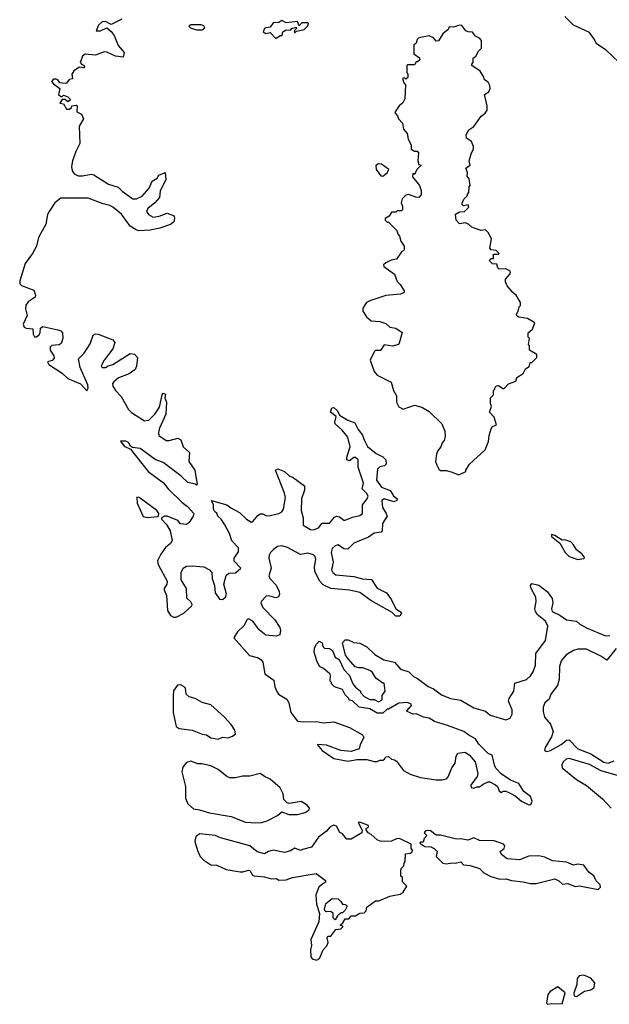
# Model space of a CAD drawing. Extents: x 2494159 to 2685562, y 773219 to 915170.
# Tile 23 of 201: x 2516151 to 2520232, y 871018 to 877832. Entities that reach past the tile are written whole.
import ezdxf

# ---------------------------------------------------------------- set-up
doc = ezdxf.new("R2010")
doc.units = 0

msp = doc.modelspace()

# ---------------------------------------------------------------- linework, layer by layer
at = {"layer": '0CON10XD'}
for points in [[(2516858, 877835), (2516785, 877798.8), (2516745, 877820), (2516721.7, 877818.3), (2516696.7, 877795), (2516680, 877755), (2516710, 877755), (2516755, 877776.7), (2516785, 877751.2), (2516805, 877722), (2516833.4, 877653.4), (2516874, 877605), (2516866.7, 877573.3), (2516815, 877578.8), (2516755, 877607.5), (2516735, 877610), (2516675, 877586), (2516605, 877592.5), (2516585, 877580), (2516582.5, 877565), (2516570, 877535), (2516581.7, 877521.7), (2516596.4, 877516.4), (2516600, 877505), (2516595, 877500), (2516565, 877502.5), (2516525, 877477.5), (2516513.3, 877455), (2516516.4, 877423.6), (2516493, 877417), (2516476.4, 877393.6), (2516465, 877390), (2516430, 877395), (2516415.9, 877415.9), (2516405, 877421.2), (2516385, 877420), (2516372.5, 877405), (2516385, 877387.5), (2516430, 877355), (2516420, 877315), (2516435, 877300), (2516445, 877300), (2516455, 877310), (2516485, 877297.5), (2516497.5, 877285), (2516500, 877275), (2516485, 877262.5), (2516465, 877280), (2516445, 877280), (2516430, 877255), (2516455, 877250), (2516475, 877212.5), (2516497, 877213), (2516510, 877225), (2516513, 877237), (2516545, 877240), (2516550, 877235), (2516547.5, 877195), (2516579.3, 877179.3), (2516592.5, 877145), (2516562.5, 877095), (2516568.8, 876975), (2516539.7, 876920.3), (2516516.7, 876855), (2516510, 876815), (2516515, 876786.7), (2516528.8, 876765), (2516555, 876752.5), (2516585, 876752.1), (2516645, 876763.5), (2516665, 876758.9), (2516765, 876692.7), (2516832.2, 876672.2), (2516860, 876645), (2516935, 876591.1), (2516958.9, 876591.1), (2516998.3, 876611.7), (2517048, 876665)], [(2517415, 877762.5), (2517432.5, 877775), (2517425, 877790), (2517407.5, 877797.5), (2517337, 877797), (2517323, 877787), (2517332.5, 877775), (2517375, 877762.9), (2517415, 877762.5)], [(2517925, 877702.5), (2517955, 877722.5), (2517968.3, 877721.7), (2517973, 877747), (2517995, 877762.5), (2518025, 877760), (2518035, 877770), (2518065, 877780), (2518068.3, 877771.7), (2518050, 877755), (2518055, 877740), (2518068.3, 877751.7), (2518120, 877765), (2518145, 877790), (2518150, 877805), (2518145, 877810), (2518105, 877810), (2518085, 877790), (2518075, 877820), (2517995, 877810), (2517965, 877827.5), (2517945, 877812.5), (2517905, 877810), (2517885, 877780), (2517855, 877776.7), (2517845, 877770), (2517837, 877747), (2517855, 877736.7), (2517885, 877742.5), (2517925, 877702.5)], [(2519195, 874683.3), (2519240, 874705), (2519240, 874715), (2519263.6, 874756.4), (2519373.3, 874855), (2519397, 874913), (2519400, 874955), (2519415, 875000), (2519423.6, 875016.4), (2519451.7, 875028.3), (2519435, 875080), (2519402.5, 875115), (2519417.5, 875155), (2519410, 875175), (2519410, 875215), (2519430, 875235), (2519430, 875265), (2519438.3, 875271.7), (2519441.7, 875288.3), (2519451.7, 875298.3), (2519465, 875300), (2519495, 875280), (2519505, 875280), (2519535, 875312.5), (2519585, 875330), (2519592.5, 875355), (2519636.4, 875383.6), (2519652.5, 875415), (2519678.3, 875431.7), (2519685, 875460), (2519695, 875460), (2519730, 875495), (2519730, 875515), (2519680, 875545), (2519680, 875575), (2519672.5, 875585), (2519680, 875625), (2519670, 875635), (2519670, 875665), (2519700, 875690), (2519717.5, 875735), (2519665, 875763.3), (2519605, 875772.5), (2519591.7, 875781.7), (2519590, 875795), (2519602.5, 875815), (2519607.5, 875845), (2519616.7, 875855), (2519617.5, 875875), (2519587.5, 875925), (2519563.6, 875943.6), (2519525, 875990), (2519513, 876017), (2519513, 876037), (2519545, 876072.5), (2519547.5, 876085), (2519543, 876093), (2519515, 876107.5), (2519470, 876105), (2519460, 876115), (2519455, 876140), (2519423, 876143), (2519405, 876160), (2519403, 876167), (2519415, 876180), (2519430, 876180), (2519431.7, 876208.3), (2519465, 876210), (2519470, 876215), (2519450, 876235), (2519415, 876240), (2519405, 876250), (2519417.5, 876315), (2519395, 876360), (2519375, 876377.5), (2519345, 876372.5), (2519305, 876387.5), (2519280, 876395), (2519260, 876415), (2519236.4, 876426.4), (2519195, 876420), (2519173.3, 876445), (2519167.5, 876485), (2519195, 876502.5), (2519230, 876505), (2519260, 876535), (2519255, 876550), (2519223, 876543), (2519213, 876553), (2519213, 876563), (2519225, 876590), (2519250, 876615), (2519250, 876625), (2519260, 876635), (2519262.5, 876675), (2519270, 876685), (2519261.7, 876731.7), (2519248.3, 876748.3), (2519250, 876775), (2519240, 876805), (2519270, 876825), (2519262.5, 876855), (2519278.3, 876911.7), (2519292.5, 876935), (2519292.5, 876955), (2519279.3, 876989.3), (2519245, 877012.5), (2519241.2, 877035), (2519260.7, 877069.3), (2519295, 877092.5), (2519346.2, 877165), (2519373.9, 877186.1), (2519387, 877207), (2519386.4, 877236.4), (2519367.5, 877315), (2519398.3, 877331.7), (2519406.7, 877355), (2519406.4, 877376.4), (2519395, 877400), (2519367.5, 877415), (2519363.6, 877433.6), (2519337.5, 877475), (2519280, 877515), (2519280, 877525), (2519290, 877535), (2519290, 877565), (2519309.3, 877580.7), (2519327.5, 877615), (2519347.5, 877635), (2519347.3, 877687.3), (2519335, 877703.3), (2519307.3, 877717.3), (2519285, 877746.7), (2519255, 877747.5), (2519240, 877755), (2519212.5, 877792.5), (2519195, 877793.3), (2519155, 877781.2), (2519125, 877782.5), (2519115.9, 877764.1), (2519080, 877735), (2519050, 877685), (2519033.9, 877683.9), (2519015, 877707.5), (2518985, 877720), (2518915, 877707.5), (2518902.5, 877695), (2518895, 877670), (2518880, 877655), (2518880, 877595), (2518918.3, 877568.3), (2518920, 877555), (2518905, 877540), (2518895, 877540), (2518885, 877520), (2518835, 877520), (2518830, 877515), (2518830, 877465), (2518837.5, 877455), (2518837, 877433), (2518825, 877420), (2518815, 877430), (2518800, 877425), (2518810, 877395), (2518821.7, 877381.7), (2518817.5, 877285), (2518803, 877257), (2518777.5, 877235), (2518750, 877195), (2518750, 877185), (2518767, 877167), (2518772.5, 877145), (2518800, 877115), (2518807.5, 877075), (2518832.5, 877045), (2518840, 877005), (2518862, 876965), (2518860, 876935), (2518885, 876922.5), (2518901.7, 876921.7), (2518911.7, 876911.7), (2518907.5, 876855), (2518915, 876830), (2518930, 876825), (2518900, 876795), (2518885, 876760), (2518871.7, 876768.3), (2518870, 876745), (2518917.5, 876685), (2518929.3, 876649.3), (2518929.3, 876620.7), (2518915, 876602.5), (2518893.6, 876603.6), (2518841.7, 876621.7), (2518823, 876617), (2518798.3, 876591.7), (2518792.5, 876565), (2518801.7, 876541.7), (2518800, 876515), (2518795, 876510), (2518765, 876510), (2518755, 876500), (2518725, 876500), (2518708.3, 876471.7), (2518680, 876455), (2518680, 876445), (2518695, 876430), (2518705, 876430), (2518760, 876375), (2518770, 876345), (2518780, 876335), (2518788.3, 876298.3), (2518812.5, 876265), (2518812.5, 876245), (2518810, 876235), (2518793.6, 876226.4), (2518760, 876175), (2518723, 876167), (2518685, 876150), (2518670, 876135), (2518672.5, 876125), (2518745, 876070), (2518765, 876020), (2518785, 876000), (2518812.5, 875955), (2518812.5, 875945), (2518787.7, 875932.3), (2518685, 875923.3), (2518575, 875886.7), (2518552.5, 875875), (2518526.2, 875835), (2518526.2, 875815), (2518552.5, 875775), (2518585, 875747.5), (2518643, 875743), (2518685, 875730), (2518713.9, 875703.9), (2518755, 875696.7), (2518797.5, 875667.5), (2518777, 875593), (2518770, 875585), (2518735, 875573.3), (2518675, 875582.5), (2518648.3, 875541.7), (2518615, 875542), (2518605, 875534), (2518578, 875475), (2518605, 875398), (2518625, 875372.9), (2518722.6, 875322.6), (2518739.2, 875265), (2518758.3, 875228.3), (2518760, 875185), (2518775, 875153.3), (2518805, 875136.7), (2518885, 875163.8), (2518935, 875149.2), (2518985, 875120.8), (2519073.3, 875035), (2519093.3, 874985), (2519096.4, 874946.4), (2519089.5, 874920.5), (2519075, 874902.5), (2519066.2, 874875), (2519043.3, 874845), (2519036.7, 874825), (2519030, 874775), (2519038.3, 874748.3), (2519051.7, 874721.7), (2519065, 874712.5), (2519105, 874711.2), (2519145, 874701.2), (2519183.3, 874683.3), (2519195, 874683.3)], [(2520297.4, 877537.4), (2520211.3, 877621.3), (2520144, 877665), (2520130.5, 877695), (2520094.2, 877744.2), (2519985, 877794.7), (2519925, 877853.1)], [(2518665, 876750), (2518695, 876771.2), (2518706.2, 876795), (2518655, 876832), (2518634.4, 876835.6), (2518617.5, 876822.5), (2518618, 876795), (2518650.5, 876750.5), (2518665, 876750)], [(2517048, 876665), (2517068.8, 876715), (2517102.5, 876735), (2517115, 876756.7), (2517157.5, 876775), (2517163.8, 876725), (2517124.5, 876645), (2517118.2, 876601.8), (2517086, 876564), (2517038.9, 876525), (2517029.4, 876505), (2517043.3, 876483.3), (2517075, 876464.4), (2517117.8, 876472.2), (2517172.5, 876492.5), (2517220, 876475), (2517223.3, 876455), (2517217.5, 876432.5), (2517195.4, 876414.6), (2517121.4, 876388.6), (2517055.5, 876375.5), (2516975, 876371.4), (2516957.1, 876377.1), (2516915, 876404), (2516855.6, 876485), (2516795, 876535.4), (2516775, 876547.1), (2516728, 876558), (2516625, 876596.9), (2516435, 876595.8), (2516395.3, 876565), (2516355.4, 876505), (2516345, 876483.8), (2516332.2, 876417.8), (2516281.2, 876325), (2516267.9, 876265), (2516240.4, 876215), (2516190.2, 876145), (2516151.4, 876025), (2516153.2, 876005), (2516162.9, 875992.9), (2516249.7, 875959.7), (2516260, 875925), (2516258.5, 875911.5), (2516210.1, 875879.9), (2516194.8, 875855.2), (2516192, 875832), (2516202.1, 875785), (2516176.4, 875725), (2516182.2, 875705), (2516196.2, 875696.2), (2516243.2, 875693.2), (2516245.5, 875655), (2516255, 875637.1), (2516265, 875636.7), (2516285, 875649.4), (2516292.5, 875665), (2516295, 875697.5), (2516311.1, 875708.9), (2516415, 875686.7), (2516435, 875678.9), (2516447.5, 875665), (2516449.5, 875625), (2516438, 875592), (2516425, 875582.5), (2516375, 875576.2), (2516362.1, 875565), (2516362.3, 875545), (2516387.8, 875505), (2516389.7, 875490.3), (2516375.6, 875474.4), (2516344.2, 875465), (2516352.9, 875445), (2516445.4, 875385.4), (2516485, 875348.5), (2516571.3, 875311.3), (2516615, 875262.5), (2516624.2, 875285), (2516623.1, 875305), (2516569.6, 875425), (2516558.9, 875485), (2516596.5, 875525), (2516640.2, 875589.8), (2516660.6, 875649.4), (2516675, 875658.1), (2516695, 875655.5), (2516795, 875616.2), (2516808.8, 875598.8), (2516795, 875554), (2516735.6, 875475), (2516720, 875445), (2516716.2, 875435), (2516721.2, 875425), (2516745, 875424.4), (2516763.3, 875436.7), (2516796.2, 875445), (2516915, 875522.9), (2516945, 875518), (2516965.8, 875495), (2516960, 875435), (2516949.7, 875410.3), (2516908.4, 875381.6), (2516835, 875353.2), (2516802.1, 875325), (2516794.6, 875315), (2516796.4, 875295), (2516815.5, 875265), (2516852.9, 875225), (2516904.1, 875134.1), (2516925, 875112.5), (2517015, 875055.4), (2517045, 875061.1), (2517087.3, 875102.7), (2517119.8, 875150.2), (2517136.7, 875235), (2517145, 875246.7), (2517160.7, 875240.7), (2517156.7, 875215), (2517167.5, 875185), (2517162.1, 875102.1), (2517119.7, 875005), (2517112.2, 874975), (2517114.6, 874955), (2517165, 874920.8), (2517185, 874919.6), (2517245, 874935.8), (2517265.7, 874925), (2517284, 874875), (2517326.2, 874836.2), (2517323.2, 874775), (2517362.5, 874715), (2517380, 874615), (2517375, 874610), (2517367.5, 874617.5), (2517315, 874628), (2517266, 874676), (2517145, 874766.7), (2517089.1, 874789.1), (2516985, 874864.4), (2516931.7, 874871.7), (2516919.3, 874879.3), (2516903.8, 874905), (2516886.2, 874915), (2516850, 874915), (2516875, 874880), (2516918.8, 874858.8), (2517040.8, 874705), (2517146, 874626), (2517180, 874585), (2517275, 874491.4), (2517313.2, 874463.2), (2517356.2, 874415), (2517352, 874395), (2517325, 874352.5), (2517305, 874337.5), (2517263.8, 874343.8), (2517245.7, 874365.7), (2517172.5, 874395), (2517153.3, 874396.7), (2517132.5, 874385), (2517133.3, 874375), (2517168.3, 874338.3), (2517192.9, 874295), (2517206.4, 874226.4), (2517195, 874206.7), (2517161.4, 874178.6), (2517127.3, 874132.7), (2517105, 874087.5), (2517110.9, 874060.9), (2517171.3, 873945), (2517170.4, 873925), (2517152.5, 873895), (2517152.5, 873885), (2517167.6, 873847.6), (2517175, 873743.8), (2517195, 873708.8), (2517215, 873698), (2517235, 873695.8), (2517287.5, 873725), (2517342, 873775), (2517345.7, 873785), (2517335, 873804), (2517308.5, 873828.5), (2517305.7, 873895), (2517270, 873955), (2517268.6, 874005), (2517282, 874035), (2517305, 874049.2), (2517345, 874053.1), (2517425, 874044.4), (2517465.5, 874025.5), (2517481.4, 874005), (2517483.8, 873965), (2517498.8, 873915), (2517504.5, 873865), (2517535, 873822.2), (2517555, 873819.5), (2517575.5, 873835), (2517583.5, 873855), (2517564.6, 873925), (2517580.6, 873985), (2517598.7, 874001.3), (2517645, 874004), (2517682, 874035), (2517636.7, 874085), (2517635.6, 874105), (2517645, 874118.1), (2517665, 874150), (2517666.4, 874176.4), (2517619.4, 874225), (2517604.2, 874275), (2517571.8, 874335), (2517545, 874374.4), (2517522.5, 874395), (2517516.4, 874416.4), (2517502.5, 874425), (2517493.6, 874443.6), (2517493.3, 874475), (2517480, 874505), (2517585, 874473.8), (2517612.6, 874452.6), (2517672.2, 874422.2), (2517721.4, 874375), (2517755, 874354.4), (2517765, 874358.1), (2517798.8, 874401.2), (2517815, 874412.7), (2517835, 874412.1), (2517855, 874400.4), (2517875, 874397.5), (2517945.8, 874415), (2517965, 874426.7), (2517977.3, 874445), (2517990.3, 874525), (2517984.6, 874555), (2517922.5, 874715), (2517937.5, 874722.5), (2517985, 874704.2), (2518016.2, 874676.2), (2518043.2, 874663.2), (2518122.2, 874605), (2518123.7, 874576.3), (2518102.3, 874515), (2518098.8, 874435), (2518113.8, 874385), (2518113.8, 874333.8), (2518164.8, 874304.8), (2518185, 874300.9), (2518220.5, 874315), (2518245, 874348.1), (2518295, 874347.5), (2518330.7, 874389.2), (2518344, 874396), (2518365, 874390.9), (2518395, 874368.2), (2518405, 874368.5), (2518455, 874389.2), (2518505, 874399.5), (2518524.4, 874415), (2518523.1, 874475), (2518557.3, 874515), (2518563.2, 874535), (2518552.9, 874555), (2518521.1, 874585), (2518531.5, 874625), (2518494.5, 874734.5), (2518493.1, 874785), (2518475, 874801.4), (2518465, 874801.4), (2518435, 874778.8), (2518416.7, 874785), (2518415.8, 874805), (2518438.5, 874875), (2518422.3, 874942.3), (2518382.3, 874992.3), (2518335.8, 875035), (2518333, 875047), (2518342.5, 875085), (2518302.5, 875115), (2518312.5, 875145), (2518325, 875147.5), (2518350, 875125), (2518366, 875096), (2518421.5, 875061.5), (2518471.7, 875041.7), (2518494.3, 874995), (2518525, 874956), (2518534.5, 874924.5), (2518559.2, 874879.2), (2518618.6, 874828.6), (2518665, 874805.5), (2518685.6, 874785), (2518688.8, 874755), (2518675.4, 874744.6), (2518643.7, 874736.3), (2518628.3, 874721.7), (2518622.1, 874645), (2518655, 874597.1), (2518715, 874572.5), (2518737.7, 874537.7), (2518763.8, 874515), (2518761.2, 874505), (2518740, 874495), (2518675, 874516.8), (2518658.2, 874505), (2518661.5, 874455), (2518688.5, 874415), (2518694.4, 874395), (2518662.9, 874345), (2518659.4, 874295), (2518653.8, 874285), (2518605, 874277.9), (2518565, 874250.8), (2518465, 874208.9), (2518421.5, 874168.5), (2518395, 874170.8), (2518355, 874197.1), (2518335, 874190), (2518315, 874173.3), (2518307.6, 874145), (2518321.9, 874078.1), (2518310.4, 874025), (2518317.9, 874005), (2518339.5, 873989.5), (2518465, 873979.5), (2518525, 873962.1), (2518587.5, 873957.5), (2518625, 873897.1), (2518690, 873865), (2518725, 873817.5), (2518754, 873754), (2518790.7, 873730.7), (2518793.3, 873725), (2518782.5, 873705), (2518755, 873702.9), (2518728.3, 873728.3), (2518581.9, 873811.9), (2518505, 873867.1), (2518435, 873882.9), (2518304.7, 873894.7), (2518251.6, 873921.6), (2518227.4, 873947.4), (2518193.2, 874015), (2518191.1, 874045), (2518201.3, 874095), (2518196.2, 874116.2), (2518185, 874129.1), (2518145, 874139.2), (2518095, 874130), (2518005, 874178.8), (2517965, 874190.3), (2517935, 874186.1), (2517908.1, 874165), (2517886.4, 874145), (2517878.6, 874125), (2517876.4, 874105), (2517892.3, 874035), (2517875, 873982.5), (2517882.7, 873965), (2517927.6, 873917.6), (2517947.8, 873875), (2517950, 873855), (2517941.7, 873838.3), (2517925, 873830.6), (2517875, 873844.5), (2517858.3, 873841.7), (2517825, 873808.5), (2517819.6, 873795), (2517835, 873763.5), (2517917.5, 873677.5), (2517952.5, 873625), (2517957.1, 873605), (2517951.2, 873575), (2517925.7, 873564.3), (2517855, 873572.5), (2517809.2, 873609.2), (2517765, 873669.2), (2517735, 873684.5), (2517725, 873681.4), (2517703.7, 873636.3), (2517660, 873595), (2517633.8, 873555), (2517741.2, 873431.2), (2517805, 873415.8), (2517822.4, 873402.4), (2517834.2, 873385), (2517848, 873305), (2517910.5, 873260.5), (2517918, 873215), (2517932, 873182), (2517943.3, 873165), (2518000.5, 873130.5), (2518014.1, 873104.1), (2518027.3, 873037.3), (2518075, 872976.7), (2518115, 872971.9), (2518204.4, 872974.4), (2518255, 872965.8), (2518325, 872972), (2518433.6, 872933.6), (2518523, 872883), (2518532.5, 872865), (2518507.5, 872815), (2518500, 872785), (2518445, 872767.5), (2518375, 872773.3), (2518275, 872810.8), (2518210, 872815), (2518244, 872775), (2518325, 872718.8), (2518425, 872701.2), (2518485, 872712.5), (2518555, 872712.5), (2518605, 872697.5), (2518625, 872697.5), (2518645, 872707.5), (2518665, 872707.5), (2518676.4, 872713.6), (2518685, 872730), (2518705, 872732.5), (2518723.9, 872713.9), (2518745, 872710), (2518759.5, 872699.5), (2518807.5, 872635), (2518855, 872610), (2518925, 872586.7), (2519035, 872570), (2519075, 872572), (2519105, 872578.8), (2519117.6, 872592.4), (2519142, 872655), (2519165, 872687.5), (2519172.5, 872735), (2519183.6, 872756.4), (2519235, 872762.5), (2519265, 872742.5), (2519303.3, 872695), (2519322.5, 872615), (2519317.5, 872595), (2519274, 872535), (2519277, 872517), (2519295, 872513.3), (2519315, 872522.5), (2519335, 872523.3), (2519358.3, 872541.7), (2519395, 872557.5), (2519406.4, 872556.4), (2519445, 872537.5), (2519457.5, 872525), (2519470, 872495), (2519485, 872482.5), (2519498.3, 872491.7), (2519515, 872492.5), (2519541.7, 872481.7), (2519580.7, 872460.7), (2519625, 872423.3), (2519675, 872397.5), (2519689.3, 872400.7), (2519697.7, 872422.3), (2519686.2, 872455), (2519640.5, 872490.5), (2519605, 872546.2), (2519548.8, 872568.8), (2519485, 872612.5), (2519449.2, 872649.2), (2519440, 872665), (2519420.7, 872740.7), (2519394.2, 872754.2), (2519328.3, 872818.3), (2519306.2, 872855), (2519259.2, 872879.2), (2519225, 872906.7), (2519113.3, 872946.7)], [(2517035, 874385.6), (2517105, 874393.8), (2517112.5, 874397.5), (2517113.8, 874415), (2517101.2, 874435), (2516978.8, 874525), (2516963.3, 874526.7), (2516963.9, 874485), (2517005, 874393.1), (2517035, 874385.6)], [(2520015, 874096.7), (2520055, 874102.5), (2520060, 874105), (2520057.5, 874115), (2520042.5, 874135), (2520005, 874162.5), (2519985, 874197.5), (2519965, 874217.5), (2519925, 874232.5), (2519905, 874230), (2519855, 874262.5), (2519831.7, 874268.3), (2519832.5, 874255), (2519889.3, 874209.3), (2519926.2, 874145), (2519955, 874116.2), (2520015, 874096.7)], [(2519113.3, 872946.7), (2519022.5, 872975), (2518985, 872998.8), (2518945.9, 873005.9), (2518897, 873027), (2518875, 873026.7), (2518833, 873043), (2518831.7, 873048.3), (2518862.5, 873085), (2518860, 873095), (2518835, 873106.7), (2518775, 873102.5), (2518705, 873060), (2518695, 873060), (2518665, 873032.5), (2518625, 873033.3), (2518575, 873062.5), (2518500, 873075), (2518455, 873117.5), (2518431.7, 873121.7), (2518430, 873135), (2518405, 873160), (2518386.4, 873196.4), (2518330, 873215), (2518310, 873235), (2518310, 873245), (2518300, 873255), (2518302.5, 873295), (2518297.5, 873305), (2518255, 873342.5), (2518227.5, 873355), (2518207.5, 873395), (2518190, 873455), (2518192.5, 873485), (2518205, 873510), (2518225, 873530), (2518245, 873520), (2518250, 873495), (2518261.7, 873481.7), (2518295, 873480), (2518316.4, 873466.4), (2518335, 873420), (2518363, 873403), (2518393.9, 873333.9), (2518433.6, 873293.6), (2518456.4, 873236.4), (2518475, 873212.5), (2518510, 873185), (2518510, 873175), (2518535, 873147.5), (2518575, 873127.5), (2518605, 873126.7), (2518635, 873110), (2518660, 873125), (2518660, 873155), (2518680, 873185), (2518675, 873240), (2518665, 873240), (2518617.5, 873275), (2518593, 873313), (2518575, 873327.5), (2518526.1, 873346.1), (2518496.4, 873346.4), (2518473.9, 873353.9), (2518426.2, 873406.2), (2518407.5, 873435), (2518385, 873520), (2518405, 873540), (2518425, 873540), (2518465, 873522.5), (2518505, 873516.2), (2518555, 873491.2), (2518609.5, 873439.5), (2518672.3, 873402.3), (2518745, 873386), (2518786.4, 873336.4), (2518845, 873317.5), (2518876.4, 873286.4), (2518905, 873273.3), (2518977.7, 873217.7), (2519015, 873200), (2519070.5, 873160.5), (2519133.6, 873133.6), (2519205, 873123.3), (2519295, 873070), (2519375, 873046), (2519407.8, 873017.8), (2519515, 872986.7), (2519545, 872998.8), (2519560.8, 873025), (2519560.6, 873055), (2519535.5, 873115), (2519540, 873135), (2519572.5, 873185), (2519579.3, 873240.7), (2519659.2, 873265), (2519688, 873292), (2519705, 873318.1), (2519722, 873365), (2519723.2, 873445), (2519790.8, 873535), (2519806.5, 873635), (2519790, 873670), (2519732.3, 873715), (2519720.8, 873735), (2519717.5, 873755), (2519726.9, 873805), (2519724.5, 873834.5), (2519691.2, 873895), (2519687.5, 873915), (2519695, 873930), (2519745, 873917.5), (2519805, 873871.2), (2519836, 873825), (2519841.2, 873795), (2519832, 873755), (2519836.2, 873735), (2519889.7, 873709.7), (2519935, 873677.5), (2520005, 873670), (2520028.9, 873648.9), (2520075, 873623.1), (2520205, 873567.8), (2520235, 873568.9)], [(2520279.1, 873480.9), (2520215, 873400), (2520173.8, 873426.2), (2520075, 873475.5), (2520015, 873475.5), (2519983.9, 873466.1), (2519933.3, 873436.7), (2519899.1, 873395), (2519888, 873355), (2519885.3, 873265), (2519873.4, 873225), (2519827.7, 873165), (2519815, 873130), (2519785, 873102.9), (2519774.1, 873075), (2519773.5, 873043.5), (2519783.8, 873005), (2519825.3, 872955.3), (2519842.9, 872905), (2519831.2, 872868.8), (2519789.1, 872795), (2519784.5, 872774.5), (2519797, 872767), (2519825, 872773.2), (2519900, 872815), (2519935, 872845.6), (2519955, 872846.9), (2520014.4, 872785), (2520105, 872751.1), (2520195, 872692.5), (2520225, 872687.5), (2520265, 872702.5)], [(2517525, 872852.5), (2517555, 872867.5), (2517595, 872862.5), (2517625, 872873.3), (2517645, 872890), (2517641.1, 872915), (2517615, 872954.5), (2517570, 873005), (2517475, 873089.6), (2517415, 873106.1), (2517365, 873133.3), (2517325, 873145.6), (2517304.2, 873165), (2517297.9, 873205), (2517288.9, 873215), (2517265, 873227.6), (2517243.5, 873226.5), (2517215, 873186), (2517212.5, 873155), (2517212.8, 873037.2), (2517235, 872941.2), (2517255, 872926), (2517345, 872916), (2517415, 872886.2), (2517445, 872883.3), (2517475, 872862.5), (2517525, 872852.5)], [(2517785, 872274), (2517826.4, 872276.4), (2517865, 872288), (2517935, 872323.3), (2517965, 872350), (2518015, 872332), (2518075, 872331.2), (2518127.5, 872345), (2518155, 872363.3), (2518158, 872375), (2518141.2, 872395), (2518100.3, 872420.3), (2518016.2, 872406.2), (2518001.9, 872411.9), (2517978.8, 872435), (2517974, 872475), (2517955, 872516.2), (2517885, 872576.2), (2517845, 872593.8), (2517815, 872616), (2517745, 872596.2), (2517694.3, 872595.7), (2517645, 872584), (2517605, 872586), (2517585, 872594), (2517525, 872642.5), (2517475, 872667.5), (2517415, 872682.5), (2517385, 872682.5), (2517335, 872700), (2517305, 872690), (2517280.9, 872659.1), (2517274.4, 872625.6), (2517300, 872525), (2517299.2, 872445), (2517314.2, 872405), (2517355, 872369.4), (2517395, 872364.4), (2517465, 872342.5), (2517615, 872316.7), (2517715, 872278.8), (2517785, 872274)], [(2520295, 872599.5), (2520175, 872633.3), (2520095, 872676.3), (2519955, 872718.6), (2519934.4, 872715), (2519912.3, 872695), (2519903.8, 872675), (2519906.9, 872655), (2520005, 872573.3), (2520075, 872532.2), (2520185, 872440.6), (2520245, 872374.3)], [(2518205, 871323.3), (2518226.1, 871333.9), (2518252.5, 871395), (2518277, 871423), (2518287.5, 871445), (2518280, 871475), (2518285, 871490), (2518305, 871490), (2518340, 871535), (2518375, 871540), (2518390, 871555), (2518370, 871565), (2518388.3, 871581.7), (2518405, 871610), (2518430, 871610), (2518445, 871630), (2518475, 871630), (2518505, 871647.5), (2518535, 871650), (2518550, 871665), (2518555, 871690), (2518615, 871732.5), (2518637, 871733), (2518713.6, 871766.4), (2518785, 871780), (2518806.4, 871793.6), (2518830, 871835), (2518800, 871865), (2518800, 871895), (2518790, 871905), (2518790, 871945), (2518795, 871960), (2518810, 871975), (2518813, 871997), (2518820, 872005), (2518821.7, 872058.3), (2518857, 872063), (2518868.3, 872071.7), (2518870, 872085), (2518860, 872095), (2518860, 872125), (2518785, 872163.8), (2518765, 872166.2), (2518725, 872146.7), (2518675, 872143.3), (2518646.7, 872146.7), (2518626.4, 872156.4), (2518585, 872193.3), (2518563.3, 872203.3), (2518550, 872225), (2518550, 872235), (2518566.1, 872243.9), (2518566.7, 872255), (2518505, 872277.5), (2518493.8, 872275), (2518521.7, 872221.7), (2518520, 872205), (2518445, 872160), (2518415, 872160), (2518385, 872197.5), (2518367, 872207), (2518345, 872250), (2518325, 872257.5), (2518300, 872245), (2518274.4, 872215.6), (2518220, 872175), (2518170, 872105), (2518108.3, 872088.3), (2518095, 872082.5), (2518055, 872098), (2518025, 872078.8), (2517985, 872067.5), (2517905, 872083.8), (2517874.1, 872075.9), (2517845, 872060), (2517795, 872072.5), (2517745, 872113.8), (2517540.7, 872170.7), (2517505, 872186.7), (2517397.7, 872197.7), (2517370.3, 872179.7), (2517364.2, 872145), (2517381.5, 872081.5), (2517400.7, 872040.7), (2517425, 872015.7), (2517475, 871983.3), (2517515, 871980), (2517581.2, 871951.2), (2517676.4, 871933.6), (2517696.4, 871933.6), (2517735, 871946.2), (2517745, 871942.5), (2517762.3, 871912.3), (2517775, 871906.7), (2517845, 871900), (2517895, 871886.7), (2517929.3, 871889.3), (2517945, 871877.5), (2517995, 871880), (2518040, 871895), (2518203, 871923), (2518267.5, 871875), (2518268.3, 871861.7), (2518240, 871845), (2518222.3, 871827.7), (2518201.2, 871775), (2518205, 871710), (2518226.7, 871645), (2518221.7, 871588.3), (2518166.7, 871465), (2518171.2, 871425), (2518163.9, 871393.9), (2518167.5, 871345), (2518175, 871332.5), (2518205, 871323.3)], [(2520155, 871812.5), (2520171.7, 871828.3), (2520170, 871845), (2520141.7, 871871.7), (2520125.7, 871905.7), (2520091.3, 871931.3), (2520055, 871981.2), (2520015, 871986.9), (2519985, 871980), (2519935, 872002.2), (2519839.7, 872009.7), (2519785, 872035.4), (2519744.6, 872045.4), (2519675, 872043.3), (2519611.7, 872018.3), (2519525, 872024.2), (2519486.7, 872055), (2519477.5, 872075), (2519505, 872096), (2519510, 872115), (2519499.2, 872125), (2519435, 872149.4), (2519335, 872151.1), (2519295, 872169.2), (2519254.1, 872154.1), (2519205, 872163.8), (2519175, 872160), (2519065, 872188), (2519035, 872187.5), (2518995, 872219.2), (2518975, 872221.2), (2518957.5, 872215), (2518950, 872205), (2518970, 872185), (2518950, 872165), (2518945, 872140), (2518925, 872140), (2518921.7, 872131.7), (2518955, 872110), (2518996.4, 872106.4), (2519020, 872095), (2519040, 872075), (2519035, 872040), (2519080, 871995), (2519105, 871990), (2519143, 871997), (2519165, 871993.3), (2519205, 872002.5), (2519223, 871983), (2519268.3, 871978.3), (2519335, 871957.5), (2519365, 871927.5), (2519413, 871903), (2519475, 871883.8), (2519515, 871886), (2519555, 871873.8), (2519635.8, 871865.8), (2519685, 871853.3), (2519726.1, 871853.9), (2519855, 871886.2), (2519883, 871873), (2519908.3, 871848.3), (2519945, 871853.3), (2519995, 871833.3), (2520025, 871836.7), (2520155, 871812.5)], [(2518335, 871602.5), (2518320, 871615), (2518320, 871645), (2518305, 871660), (2518275, 871657.5), (2518263.6, 871663.6), (2518260, 871675), (2518270, 871715), (2518315, 871750), (2518355, 871747.5), (2518375, 871730), (2518385, 871710), (2518407.5, 871707.5), (2518417.5, 871697.5), (2518405, 871670), (2518385, 871650), (2518375, 871650), (2518350, 871630), (2518335, 871602.5)], [(2520005, 871072.5), (2520061.7, 871108.3), (2520105, 871117.5), (2520126.4, 871133.6), (2520132.5, 871165), (2520105, 871197.5), (2520055, 871218.8), (2520023.3, 871215), (2520010, 871195), (2520007.5, 871155), (2519987.5, 871095), (2519990, 871075), (2520005, 871072.5)], [(2519805, 871017.5), (2519835, 871023.3), (2519905, 871020), (2519927, 871097), (2519875, 871137.5), (2519823.3, 871105), (2519807.5, 871085), (2519797.5, 871025), (2519805, 871017.5)]]:
    msp.add_lwpolyline(points, dxfattribs=at)

doc.saveas('drawing.dxf')
